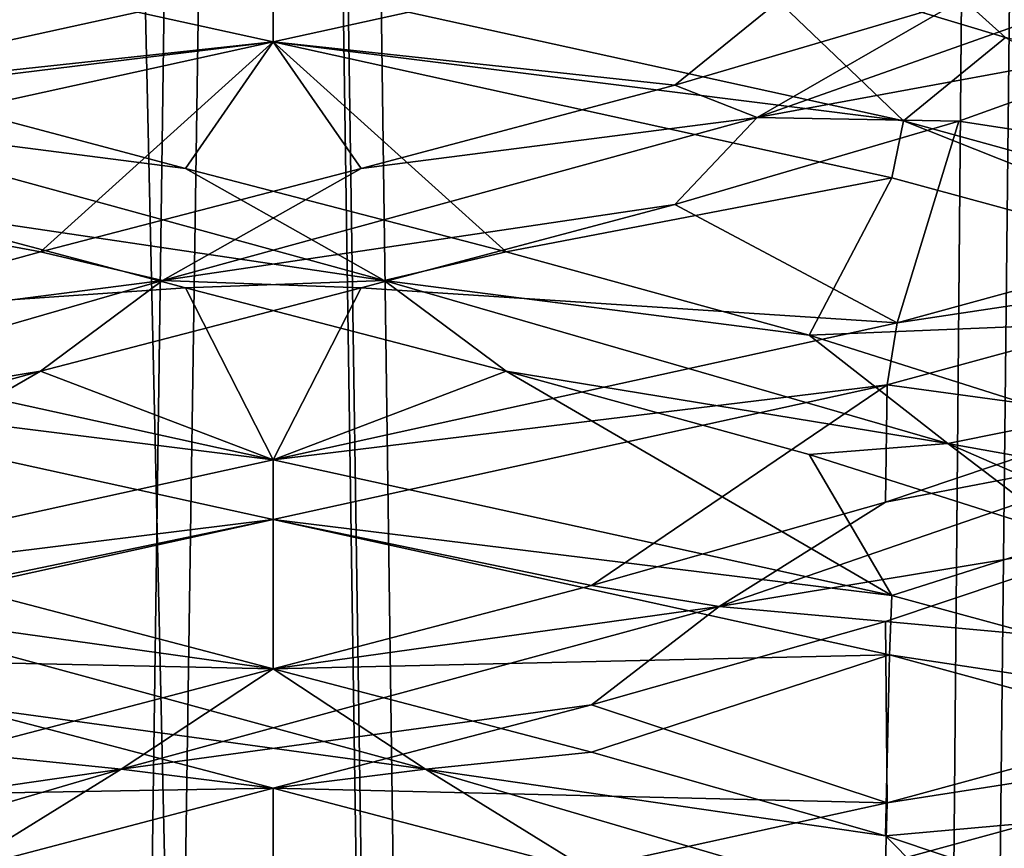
# Model space of a CAD drawing. Header units: millimetres. Extents: x -36.5 to 36.5, y -8.8 to 41.6.
# Tile 186 of 256: x -0.3 to 0.8, y 22.8 to 23.7. Entities that reach past the tile are written whole.
import ezdxf

# ---------------------------------------------------------------- set-up
doc = ezdxf.new("R2010")
doc.units = ezdxf.units.MM
doc.header["$LTSCALE"] = 65.185185
for name, color, linetype in [('160', 7, 'CONTINUOUS'), ('166', 7, 'CONTINUOUS'), ('181', 7, 'CONTINUOUS'), ('182', 7, 'CONTINUOUS'), ('183', 7, 'CONTINUOUS'), ('193', 7, 'CONTINUOUS'), ('194', 7, 'CONTINUOUS'), ('195', 7, 'CONTINUOUS'), ('20', 7, 'CONTINUOUS'), ('205', 7, 'CONTINUOUS'), ('206', 7, 'CONTINUOUS'), ('207', 7, 'CONTINUOUS'), ('21', 7, 'CONTINUOUS'), ('22', 7, 'CONTINUOUS'), ('226', 7, 'CONTINUOUS'), ('227', 7, 'CONTINUOUS'), ('228', 7, 'CONTINUOUS'), ('32', 7, 'CONTINUOUS'), ('321', 7, 'CONTINUOUS'), ('33', 7, 'CONTINUOUS'), ('34', 7, 'CONTINUOUS'), ('44', 7, 'CONTINUOUS'), ('45', 7, 'CONTINUOUS'), ('46', 7, 'CONTINUOUS'), ('5', 7, 'CONTINUOUS'), ('548', 7, 'CONTINUOUS'), ('553', 7, 'CONTINUOUS'), ('65', 7, 'CONTINUOUS'), ('66', 7, 'CONTINUOUS'), ('67', 7, 'CONTINUOUS')]:
    doc.layers.add(name, color=color, linetype=linetype)

msp = doc.modelspace()

# ---------------------------------------------------------------- linework, layer by layer
at = {"layer": '160', "color": 7, "linetype": 'Continuous'}
for points in [[(0, 23.7, 12.5), (0, 23.6375, 12.5), (0.653, 23.7809, 12.3504), (0, 23.7, 12.5)], [(0, 23.6375, 9.5), (0, 23.7, 9.5), (0.6598, 23.555, 9.6529), (0, 23.6375, 9.5)], [(0.6477, 23.4954, 9.6471), (0, 23.6375, 9.5), (0.6598, 23.555, 9.6529), (0.6477, 23.4954, 9.6471)], [(1.1623, 23.3553, 10.0518), (0.6477, 23.4954, 9.6471), (0.6598, 23.555, 9.6529), (1.1623, 23.3553, 10.0518)], [(1.1623, 23.3553, 10.0518), (0.6598, 23.555, 9.6529), (1.1825, 23.4109, 10.0771), (1.1623, 23.3553, 10.0518)], [(1.171, 23.4851, 11.9374), (0.653, 23.3434, 12.3504), (1.1648, 23.4205, 11.9452), (1.171, 23.4851, 11.9374)], [(0.653, 23.3434, 12.3504), (0.6428, 23.2785, 12.3553), (1.1648, 23.4205, 11.9452), (0.653, 23.3434, 12.3504)], [(0.653, 23.3434, 12.3504), (0, 23.2, 12.5), (0.6428, 23.2785, 12.3553), (0.653, 23.3434, 12.3504)], [(0, 23.2, 12.5), (0, 23.1375, 12.5), (0.6428, 23.2785, 12.3553), (0, 23.2, 12.5)], [(0, 23.1375, 9.5), (0, 23.2, 9.5), (0.6477, 23.0579, 9.6471), (0, 23.1375, 9.5)], [(0.6452, 22.996, 9.6459), (0, 23.1375, 9.5), (0.6477, 23.0579, 9.6471), (0.6452, 22.996, 9.6459)], [(0.6452, 22.996, 9.6459), (0.6477, 23.0579, 9.6471), (1.1623, 22.9178, 10.0518), (0.6452, 22.996, 9.6459)], [(1.1673, 22.8536, 10.058), (0.6452, 22.996, 9.6459), (1.1623, 22.9178, 10.0518), (1.1673, 22.8536, 10.058)], [(1.175, 22.924, 11.9324), (1.1648, 22.983, 11.9452), (0.6428, 22.841, 12.3553), (1.175, 22.924, 11.9324)], [(0.6409, 22.778, 12.3562), (1.175, 22.924, 11.9324), (0.6428, 22.841, 12.3553), (0.6409, 22.778, 12.3562)], [(0, 22.7, 12.5), (0.6409, 22.778, 12.3562), (0.6428, 22.841, 12.3553), (0, 22.7, 12.5)]]:
    msp.add_3dface(points, dxfattribs=at)
at = {"layer": '166', "color": 7, "linetype": 'Continuous'}
for points in [[(0, 23.6375, -12.5), (-0.6476, 23.7796, -12.353), (0, 23.7, -12.5), (0, 23.6375, -12.5)], [(0, 23.6375, -9.5), (0, 23.7, -9.5), (-0.646, 23.5583, -9.6462), (0, 23.6375, -9.5)], [(-0.6531, 23.4941, -9.6496), (0, 23.6375, -9.5), (-0.646, 23.5583, -9.6462), (-0.6531, 23.4941, -9.6496)], [(0, 23.2, -12.5), (-0.66, 23.2825, -12.347), (-0.6476, 23.3421, -12.353), (0, 23.2, -12.5)], [(0, 23.1375, -12.5), (-0.66, 23.2825, -12.347), (0, 23.2, -12.5), (0, 23.1375, -12.5)], [(0, 23.2, -9.5), (-0.6531, 23.0566, -9.6496), (0, 23.1375, -9.5), (0, 23.2, -9.5)], [(0, 23.1375, -9.5), (-0.6531, 23.0566, -9.6496), (-0.6474, 22.9954, -9.6469), (0, 23.1375, -9.5)], [(0, 22.7, -12.5), (-0.65, 22.7802, -12.3519), (-0.66, 22.845, -12.347), (0, 22.7, -12.5)]]:
    msp.add_3dface(points, dxfattribs=at)
at = {"layer": '181', "color": 7, "linetype": 'Continuous'}
for points in [[(0.9612, 23.642, -10.2335), (0.7176, 23.5547, -10.0018), (1.171, 23.4851, -10.0626), (0.9612, 23.642, -10.2335)], [(0.7176, 23.5547, -10.0018), (0.4205, 23.4674, -9.8448), (0.653, 23.3434, -9.6496), (0.7176, 23.5547, -10.0018)], [(1.171, 23.4851, -10.0626), (0.7176, 23.5547, -10.0018), (0.653, 23.3434, -9.6496), (1.171, 23.4851, -10.0626)], [(0.4205, 23.4674, -9.8448), (0.0919, 23.3801, -9.7741), (0.653, 23.3434, -9.6496), (0.4205, 23.4674, -9.8448)], [(-0.2436, 23.2928, -9.795), (0, 23.2, -9.5), (0.0919, 23.3801, -9.7741), (-0.2436, 23.2928, -9.795)], [(0.0919, 23.3801, -9.7741), (0, 23.2, -9.5), (0.653, 23.3434, -9.6496), (0.0919, 23.3801, -9.7741)], [(-0.6531, 23.0566, -9.6496), (0, 23.2, -9.5), (-0.2436, 23.2928, -9.795), (-0.6531, 23.0566, -9.6496)], [(-0.5609, 23.2055, -9.906), (-0.6531, 23.0566, -9.6496), (-0.2436, 23.2928, -9.795), (-0.5609, 23.2055, -9.906)]]:
    msp.add_3dface(points, dxfattribs=at)
at = {"layer": '182', "color": 7, "linetype": 'Continuous'}
for points in [[(0.5065, 23.5583, -9.9195), (0.9612, 23.642, -10.2335), (0.9871, 23.7288, -10.3295), (0.5065, 23.5583, -9.9195)], [(0.5065, 23.5583, -9.9195), (0.9871, 23.7288, -10.3295), (0.7176, 23.6797, -10.0018), (0.5065, 23.5583, -9.9195)], [(0.4205, 23.5924, -9.8448), (0.5065, 23.5583, -9.9195), (0.7176, 23.6797, -10.0018), (0.4205, 23.5924, -9.8448)], [(0.7176, 23.5547, -10.0018), (0.9612, 23.642, -10.2335), (0.5065, 23.5583, -9.9195), (0.7176, 23.5547, -10.0018)], [(0.0919, 23.5051, -9.7741), (0.5065, 23.5583, -9.9195), (0.4205, 23.5924, -9.8448), (0.0919, 23.5051, -9.7741)], [(-0.1161, 23.3877, -9.8124), (0.4205, 23.4674, -9.8448), (0.5065, 23.5583, -9.9195), (-0.1161, 23.3877, -9.8124)], [(-0.1161, 23.3877, -9.8124), (0.5065, 23.5583, -9.9195), (0.0919, 23.5051, -9.7741), (-0.1161, 23.3877, -9.8124)], [(0.4205, 23.4674, -9.8448), (0.7176, 23.5547, -10.0018), (0.5065, 23.5583, -9.9195), (0.4205, 23.4674, -9.8448)], [(-0.2436, 23.4178, -9.795), (-0.1161, 23.3877, -9.8124), (0.0919, 23.5051, -9.7741), (-0.2436, 23.4178, -9.795)], [(0.0919, 23.3801, -9.7741), (0.4205, 23.4674, -9.8448), (-0.1161, 23.3877, -9.8124), (0.0919, 23.3801, -9.7741)], [(-0.5609, 23.3305, -9.906), (-0.1161, 23.3877, -9.8124), (-0.2436, 23.4178, -9.795), (-0.5609, 23.3305, -9.906)], [(-0.7061, 23.2172, -10.038), (-0.2436, 23.2928, -9.795), (-0.1161, 23.3877, -9.8124), (-0.7061, 23.2172, -10.038)], [(-0.7061, 23.2172, -10.038), (-0.1161, 23.3877, -9.8124), (-0.5609, 23.3305, -9.906), (-0.7061, 23.2172, -10.038)], [(-0.2436, 23.2928, -9.795), (0.0919, 23.3801, -9.7741), (-0.1161, 23.3877, -9.8124), (-0.2436, 23.2928, -9.795)], [(-0.5609, 23.2055, -9.906), (-0.2436, 23.2928, -9.795), (-0.7061, 23.2172, -10.038), (-0.5609, 23.2055, -9.906)]]:
    msp.add_3dface(points, dxfattribs=at)
at = {"layer": '183', "color": 7, "linetype": 'Continuous'}
for points in [[(0, 23.6375, -9.5), (0.4205, 23.5924, -9.8448), (0.653, 23.7809, -9.6496), (0, 23.6375, -9.5)], [(0.4205, 23.5924, -9.8448), (0.7176, 23.6797, -10.0018), (0.653, 23.7809, -9.6496), (0.4205, 23.5924, -9.8448)], [(0, 23.6375, -9.5), (-0.6531, 23.4941, -9.6496), (-0.2436, 23.4178, -9.795), (0, 23.6375, -9.5)], [(0, 23.6375, -9.5), (-0.2436, 23.4178, -9.795), (0.0919, 23.5051, -9.7741), (0, 23.6375, -9.5)], [(0, 23.6375, -9.5), (0.0919, 23.5051, -9.7741), (0.4205, 23.5924, -9.8448), (0, 23.6375, -9.5)], [(-0.6531, 23.4941, -9.6496), (-0.5609, 23.3305, -9.906), (-0.2436, 23.4178, -9.795), (-0.6531, 23.4941, -9.6496)]]:
    msp.add_3dface(points, dxfattribs=at)
at = {"layer": '193', "color": 7, "linetype": 'Continuous'}
for points in [[(-0.646, 23.5583, -9.6462), (0, 23.7, -9.5), (-0.4775, 23.7293, -9.8672), (-0.646, 23.5583, -9.6462)], [(0, 22.8562, -12.2294), (-0.66, 22.845, -12.347), (-0.333, 22.9436, -12.1834), (0, 22.8562, -12.2294)], [(0, 22.7, -12.5), (-0.66, 22.845, -12.347), (0, 22.8562, -12.2294), (0, 22.7, -12.5)], [(0.333, 22.7689, -12.1834), (0, 22.7, -12.5), (0, 22.8562, -12.2294), (0.333, 22.7689, -12.1834)]]:
    msp.add_3dface(points, dxfattribs=at)
at = {"layer": '194', "color": 7, "linetype": 'Continuous'}
for points in [[(0, 22.9812, -12.2294), (-0.4667, 23.0467, -12.0982), (-0.333, 23.0686, -12.1834), (0, 22.9812, -12.2294)], [(0.1594, 22.8761, -12.1826), (-0.333, 22.9436, -12.1834), (-0.4667, 23.0467, -12.0982), (0.1594, 22.8761, -12.1826)], [(0.1594, 22.8761, -12.1826), (-0.4667, 23.0467, -12.0982), (0, 22.9812, -12.2294), (0.1594, 22.8761, -12.1826)], [(0.333, 22.8939, -12.1834), (0.1594, 22.8761, -12.1826), (0, 22.9812, -12.2294), (0.333, 22.8939, -12.1834)], [(0, 22.8562, -12.2294), (-0.333, 22.9436, -12.1834), (0.1594, 22.8761, -12.1826), (0, 22.8562, -12.2294)], [(0.641, 22.8066, -12.049), (0.1594, 22.8761, -12.1826), (0.333, 22.8939, -12.1834), (0.641, 22.8066, -12.049)], [(0.333, 22.7689, -12.1834), (0, 22.8562, -12.2294), (0.1594, 22.8761, -12.1826), (0.333, 22.7689, -12.1834)], [(0.7407, 22.7056, -11.9355), (0.333, 22.7689, -12.1834), (0.1594, 22.8761, -12.1826), (0.7407, 22.7056, -11.9355)], [(0.7407, 22.7056, -11.9355), (0.1594, 22.8761, -12.1826), (0.641, 22.8066, -12.049), (0.7407, 22.7056, -11.9355)], [(0.9012, 22.7193, -11.8362), (0.7407, 22.7056, -11.9355), (0.641, 22.8066, -12.049), (0.9012, 22.7193, -11.8362)]]:
    msp.add_3dface(points, dxfattribs=at)
at = {"layer": '195', "color": 7, "linetype": 'Continuous'}
for points in [[(-0.66, 23.2825, -12.347), (0, 23.1375, -12.5), (-0.333, 23.0686, -12.1834), (-0.66, 23.2825, -12.347)], [(0, 23.1375, -12.5), (0, 22.9812, -12.2294), (-0.333, 23.0686, -12.1834), (0, 23.1375, -12.5)], [(0, 22.9812, -12.2294), (0, 23.1375, -12.5), (0.6452, 22.996, -12.3541), (0, 22.9812, -12.2294)], [(0.333, 22.8939, -12.1834), (0, 22.9812, -12.2294), (0.6452, 22.996, -12.3541), (0.333, 22.8939, -12.1834)], [(0.641, 22.8066, -12.049), (0.333, 22.8939, -12.1834), (0.6452, 22.996, -12.3541), (0.641, 22.8066, -12.049)], [(1.1673, 22.8536, -11.942), (0.641, 22.8066, -12.049), (0.6452, 22.996, -12.3541), (1.1673, 22.8536, -11.942)], [(0.9012, 22.7193, -11.8362), (0.641, 22.8066, -12.049), (1.1673, 22.8536, -11.942), (0.9012, 22.7193, -11.8362)]]:
    msp.add_3dface(points, dxfattribs=at)
at = {"layer": '20', "color": 7, "linetype": 'Continuous'}
for points in [[(0.9612, 23.642, 11.7665), (0.7176, 23.5547, 11.9982), (1.171, 23.4851, 11.9374), (0.9612, 23.642, 11.7665)], [(0.7176, 23.5547, 11.9982), (0.4205, 23.4674, 12.1552), (0.653, 23.3434, 12.3504), (0.7176, 23.5547, 11.9982)], [(1.171, 23.4851, 11.9374), (0.7176, 23.5547, 11.9982), (0.653, 23.3434, 12.3504), (1.171, 23.4851, 11.9374)], [(0.4205, 23.4674, 12.1552), (0.0919, 23.3801, 12.2259), (0.653, 23.3434, 12.3504), (0.4205, 23.4674, 12.1552)], [(-0.2436, 23.2928, 12.205), (0, 23.2, 12.5), (0.0919, 23.3801, 12.2259), (-0.2436, 23.2928, 12.205)], [(0.0919, 23.3801, 12.2259), (0, 23.2, 12.5), (0.653, 23.3434, 12.3504), (0.0919, 23.3801, 12.2259)], [(-0.6531, 23.0566, 12.3504), (0, 23.2, 12.5), (-0.2436, 23.2928, 12.205), (-0.6531, 23.0566, 12.3504)], [(-0.5609, 23.2055, 12.094), (-0.6531, 23.0566, 12.3504), (-0.2436, 23.2928, 12.205), (-0.5609, 23.2055, 12.094)]]:
    msp.add_3dface(points, dxfattribs=at)
at = {"layer": '205', "color": 7, "linetype": 'Continuous'}
for points in [[(-0.0919, 23.3801, -12.2259), (-0.6476, 23.3421, -12.353), (-0.4205, 23.4674, -12.1552), (-0.0919, 23.3801, -12.2259)], [(0, 23.2, -12.5), (-0.6476, 23.3421, -12.353), (-0.0919, 23.3801, -12.2259), (0, 23.2, -12.5)], [(0.2436, 23.2928, -12.205), (0, 23.2, -12.5), (-0.0919, 23.3801, -12.2259), (0.2436, 23.2928, -12.205)], [(0, 23.2, -12.5), (0.2436, 23.2928, -12.205), (0.6477, 23.0579, -12.3529), (0, 23.2, -12.5)], [(0.2436, 23.2928, -12.205), (0.5609, 23.2055, -12.094), (0.6477, 23.0579, -12.3529), (0.2436, 23.2928, -12.205)], [(0.5609, 23.2055, -12.094), (0.8362, 23.1182, -11.9012), (0.6477, 23.0579, -12.3529), (0.5609, 23.2055, -12.094)], [(0.6477, 23.0579, -12.3529), (0.8362, 23.1182, -11.9012), (1.1623, 22.9178, -11.9482), (0.6477, 23.0579, -12.3529)]]:
    msp.add_3dface(points, dxfattribs=at)
at = {"layer": '206', "color": 7, "linetype": 'Continuous'}
for points in [[(-0.0919, 23.5051, -12.2259), (-0.5065, 23.5583, -12.0805), (-0.4205, 23.5924, -12.1552), (-0.0919, 23.5051, -12.2259)], [(0.1161, 23.3877, -12.1876), (-0.4205, 23.4674, -12.1552), (-0.5065, 23.5583, -12.0805), (0.1161, 23.3877, -12.1876)], [(0.1161, 23.3877, -12.1876), (-0.5065, 23.5583, -12.0805), (-0.0919, 23.5051, -12.2259), (0.1161, 23.3877, -12.1876)], [(0.2436, 23.4178, -12.205), (0.1161, 23.3877, -12.1876), (-0.0919, 23.5051, -12.2259), (0.2436, 23.4178, -12.205)], [(-0.0919, 23.3801, -12.2259), (-0.4205, 23.4674, -12.1552), (0.1161, 23.3877, -12.1876), (-0.0919, 23.3801, -12.2259)], [(0.5609, 23.3305, -12.094), (0.1161, 23.3877, -12.1876), (0.2436, 23.4178, -12.205), (0.5609, 23.3305, -12.094)], [(0.2436, 23.2928, -12.205), (-0.0919, 23.3801, -12.2259), (0.1161, 23.3877, -12.1876), (0.2436, 23.2928, -12.205)], [(0.7061, 23.2172, -11.962), (0.2436, 23.2928, -12.205), (0.1161, 23.3877, -12.1876), (0.7061, 23.2172, -11.962)], [(0.7061, 23.2172, -11.962), (0.1161, 23.3877, -12.1876), (0.5609, 23.3305, -12.094), (0.7061, 23.2172, -11.962)], [(0.8362, 23.2432, -11.9012), (0.7061, 23.2172, -11.962), (0.5609, 23.3305, -12.094), (0.8362, 23.2432, -11.9012)], [(0.5609, 23.2055, -12.094), (0.2436, 23.2928, -12.205), (0.7061, 23.2172, -11.962), (0.5609, 23.2055, -12.094)], [(1.049, 23.1559, -11.641), (0.7061, 23.2172, -11.962), (0.8362, 23.2432, -11.9012), (1.049, 23.1559, -11.641)], [(0.8362, 23.1182, -11.9012), (0.5609, 23.2055, -12.094), (0.7061, 23.2172, -11.962), (0.8362, 23.1182, -11.9012)], [(1.0982, 23.0467, -11.4667), (0.8362, 23.1182, -11.9012), (0.7061, 23.2172, -11.962), (1.0982, 23.0467, -11.4667)], [(1.0982, 23.0467, -11.4667), (0.7061, 23.2172, -11.962), (1.049, 23.1559, -11.641), (1.0982, 23.0467, -11.4667)]]:
    msp.add_3dface(points, dxfattribs=at)
at = {"layer": '207', "color": 7, "linetype": 'Continuous'}
for points in [[(-0.6476, 23.7796, -12.353), (0, 23.6375, -12.5), (-0.4205, 23.5924, -12.1552), (-0.6476, 23.7796, -12.353)], [(0, 23.6375, -12.5), (-0.0919, 23.5051, -12.2259), (-0.4205, 23.5924, -12.1552), (0, 23.6375, -12.5)], [(0, 23.6375, -12.5), (0.2436, 23.4178, -12.205), (-0.0919, 23.5051, -12.2259), (0, 23.6375, -12.5)], [(0.2436, 23.4178, -12.205), (0, 23.6375, -12.5), (0.6477, 23.4954, -12.3529), (0.2436, 23.4178, -12.205)], [(0.5609, 23.3305, -12.094), (0.2436, 23.4178, -12.205), (0.6477, 23.4954, -12.3529), (0.5609, 23.3305, -12.094)], [(1.1623, 23.3553, -11.9482), (0.5609, 23.3305, -12.094), (0.6477, 23.4954, -12.3529), (1.1623, 23.3553, -11.9482)], [(0.8362, 23.2432, -11.9012), (0.5609, 23.3305, -12.094), (1.1623, 23.3553, -11.9482), (0.8362, 23.2432, -11.9012)], [(0.6409, 22.778, -9.6438), (0.8362, 22.7193, -10.0988), (1.175, 22.924, -10.0676), (0.6409, 22.778, -9.6438)]]:
    msp.add_3dface(points, dxfattribs=at)
at = {"layer": '21', "color": 7, "linetype": 'Continuous'}
for points in [[(0.5065, 23.5583, 12.0805), (0.9612, 23.642, 11.7665), (0.9871, 23.7288, 11.6705), (0.5065, 23.5583, 12.0805)], [(0.5065, 23.5583, 12.0805), (0.9871, 23.7288, 11.6705), (0.7176, 23.6797, 11.9982), (0.5065, 23.5583, 12.0805)], [(0.4205, 23.5924, 12.1552), (0.5065, 23.5583, 12.0805), (0.7176, 23.6797, 11.9982), (0.4205, 23.5924, 12.1552)], [(0.7176, 23.5547, 11.9982), (0.9612, 23.642, 11.7665), (0.5065, 23.5583, 12.0805), (0.7176, 23.5547, 11.9982)], [(0.0919, 23.5051, 12.2259), (0.5065, 23.5583, 12.0805), (0.4205, 23.5924, 12.1552), (0.0919, 23.5051, 12.2259)], [(-0.1161, 23.3877, 12.1876), (0.4205, 23.4674, 12.1552), (0.5065, 23.5583, 12.0805), (-0.1161, 23.3877, 12.1876)], [(-0.1161, 23.3877, 12.1876), (0.5065, 23.5583, 12.0805), (0.0919, 23.5051, 12.2259), (-0.1161, 23.3877, 12.1876)], [(0.4205, 23.4674, 12.1552), (0.7176, 23.5547, 11.9982), (0.5065, 23.5583, 12.0805), (0.4205, 23.4674, 12.1552)], [(-0.2436, 23.4178, 12.205), (-0.1161, 23.3877, 12.1876), (0.0919, 23.5051, 12.2259), (-0.2436, 23.4178, 12.205)], [(0.0919, 23.3801, 12.2259), (0.4205, 23.4674, 12.1552), (-0.1161, 23.3877, 12.1876), (0.0919, 23.3801, 12.2259)], [(-0.5609, 23.3305, 12.094), (-0.1161, 23.3877, 12.1876), (-0.2436, 23.4178, 12.205), (-0.5609, 23.3305, 12.094)], [(-0.7061, 23.2172, 11.962), (-0.2436, 23.2928, 12.205), (-0.1161, 23.3877, 12.1876), (-0.7061, 23.2172, 11.962)], [(-0.7061, 23.2172, 11.962), (-0.1161, 23.3877, 12.1876), (-0.5609, 23.3305, 12.094), (-0.7061, 23.2172, 11.962)], [(-0.2436, 23.2928, 12.205), (0.0919, 23.3801, 12.2259), (-0.1161, 23.3877, 12.1876), (-0.2436, 23.2928, 12.205)], [(-0.5609, 23.2055, 12.094), (-0.2436, 23.2928, 12.205), (-0.7061, 23.2172, 11.962), (-0.5609, 23.2055, 12.094)]]:
    msp.add_3dface(points, dxfattribs=at)
at = {"layer": '22', "color": 7, "linetype": 'Continuous'}
for points in [[(0, 23.6375, 12.5), (0.4205, 23.5924, 12.1552), (0.653, 23.7809, 12.3504), (0, 23.6375, 12.5)], [(0.4205, 23.5924, 12.1552), (0.7176, 23.6797, 11.9982), (0.653, 23.7809, 12.3504), (0.4205, 23.5924, 12.1552)], [(0, 23.6375, 12.5), (-0.6531, 23.4941, 12.3504), (-0.2436, 23.4178, 12.205), (0, 23.6375, 12.5)], [(0, 23.6375, 12.5), (-0.2436, 23.4178, 12.205), (0.0919, 23.5051, 12.2259), (0, 23.6375, 12.5)], [(0, 23.6375, 12.5), (0.0919, 23.5051, 12.2259), (0.4205, 23.5924, 12.1552), (0, 23.6375, 12.5)], [(-0.6531, 23.4941, 12.3504), (-0.5609, 23.3305, 12.094), (-0.2436, 23.4178, 12.205), (-0.6531, 23.4941, 12.3504)]]:
    msp.add_3dface(points, dxfattribs=at)
at = {"layer": '226', "color": 7, "linetype": 'Continuous'}
for points in [[(0, 23.7, -12.5), (0.4775, 23.7293, -12.1328), (0.6598, 23.555, -12.3471), (0, 23.7, -12.5)], [(0.4775, 23.7293, -12.1328), (0.7665, 23.642, -11.9612), (0.6598, 23.555, -12.3471), (0.4775, 23.7293, -12.1328)], [(0.6598, 23.555, -12.3471), (0.7665, 23.642, -11.9612), (1.1825, 23.4109, -11.9229), (0.6598, 23.555, -12.3471)], [(0.9012, 23.1182, -10.1638), (0.641, 23.0309, -9.951), (1.1648, 22.983, -10.0548), (0.9012, 23.1182, -10.1638)], [(0.641, 23.0309, -9.951), (0.333, 22.9436, -9.8166), (0.6428, 22.841, -9.6447), (0.641, 23.0309, -9.951)], [(1.1648, 22.983, -10.0548), (0.641, 23.0309, -9.951), (0.6428, 22.841, -9.6447), (1.1648, 22.983, -10.0548)], [(0.333, 22.9436, -9.8166), (0, 22.8562, -9.7706), (0.6428, 22.841, -9.6447), (0.333, 22.9436, -9.8166)], [(-0.333, 22.7689, -9.8166), (0, 22.7, -9.5), (0, 22.8562, -9.7706), (-0.333, 22.7689, -9.8166)], [(0, 22.8562, -9.7706), (0, 22.7, -9.5), (0.6428, 22.841, -9.6447), (0, 22.8562, -9.7706)]]:
    msp.add_3dface(points, dxfattribs=at)
at = {"layer": '227', "color": 7, "linetype": 'Continuous'}
for points in [[(0.7665, 23.642, -11.9612), (0.4775, 23.7293, -12.1328), (0.6705, 23.7288, -11.9871), (0.7665, 23.642, -11.9612)], [(1.0805, 23.5583, -11.5065), (0.7665, 23.642, -11.9612), (0.6705, 23.7288, -11.9871), (1.0805, 23.5583, -11.5065)], [(1.0805, 23.5583, -11.5065), (0.6705, 23.7288, -11.9871), (0.9982, 23.6797, -11.7176), (1.0805, 23.5583, -11.5065)], [(0.641, 23.1559, -9.951), (0.962, 23.2172, -10.2939), (0.9012, 23.2432, -10.1638), (0.641, 23.1559, -9.951)], [(0.4667, 23.0467, -9.9018), (0.9012, 23.1182, -10.1638), (0.962, 23.2172, -10.2939), (0.4667, 23.0467, -9.9018)], [(0.4667, 23.0467, -9.9018), (0.962, 23.2172, -10.2939), (0.641, 23.1559, -9.951), (0.4667, 23.0467, -9.9018)], [(0.333, 23.0686, -9.8166), (0.4667, 23.0467, -9.9018), (0.641, 23.1559, -9.951), (0.333, 23.0686, -9.8166)], [(0.641, 23.0309, -9.951), (0.9012, 23.1182, -10.1638), (0.4667, 23.0467, -9.9018), (0.641, 23.0309, -9.951)], [(0, 22.9812, -9.7706), (0.4667, 23.0467, -9.9018), (0.333, 23.0686, -9.8166), (0, 22.9812, -9.7706)], [(-0.1594, 22.8761, -9.8174), (0.333, 22.9436, -9.8166), (0.4667, 23.0467, -9.9018), (-0.1594, 22.8761, -9.8174)], [(-0.1594, 22.8761, -9.8174), (0.4667, 23.0467, -9.9018), (0, 22.9812, -9.7706), (-0.1594, 22.8761, -9.8174)], [(0.333, 22.9436, -9.8166), (0.641, 23.0309, -9.951), (0.4667, 23.0467, -9.9018), (0.333, 22.9436, -9.8166)], [(-0.333, 22.8939, -9.8166), (-0.1594, 22.8761, -9.8174), (0, 22.9812, -9.7706), (-0.333, 22.8939, -9.8166)], [(0, 22.8562, -9.7706), (0.333, 22.9436, -9.8166), (-0.1594, 22.8761, -9.8174), (0, 22.8562, -9.7706)], [(-0.641, 22.8066, -9.951), (-0.1594, 22.8761, -9.8174), (-0.333, 22.8939, -9.8166), (-0.641, 22.8066, -9.951)], [(-0.7407, 22.7056, -10.0645), (-0.333, 22.7689, -9.8166), (-0.1594, 22.8761, -9.8174), (-0.7407, 22.7056, -10.0645)], [(-0.7407, 22.7056, -10.0645), (-0.1594, 22.8761, -9.8174), (-0.641, 22.8066, -9.951), (-0.7407, 22.7056, -10.0645)], [(-0.333, 22.7689, -9.8166), (0, 22.8562, -9.7706), (-0.1594, 22.8761, -9.8174), (-0.333, 22.7689, -9.8166)]]:
    msp.add_3dface(points, dxfattribs=at)
at = {"layer": '228', "color": 7, "linetype": 'Continuous'}
for points in [[(0.6428, 23.2785, -9.6447), (0.9012, 23.2432, -10.1638), (1.1648, 23.4205, -10.0548), (0.6428, 23.2785, -9.6447)], [(0, 23.1375, -9.5), (0.333, 23.0686, -9.8166), (0.6428, 23.2785, -9.6447), (0, 23.1375, -9.5)], [(0.333, 23.0686, -9.8166), (0.641, 23.1559, -9.951), (0.6428, 23.2785, -9.6447), (0.333, 23.0686, -9.8166)], [(0.641, 23.1559, -9.951), (0.9012, 23.2432, -10.1638), (0.6428, 23.2785, -9.6447), (0.641, 23.1559, -9.951)], [(0, 23.1375, -9.5), (-0.6474, 22.9954, -9.6469), (0, 22.9812, -9.7706), (0, 23.1375, -9.5)], [(0, 23.1375, -9.5), (0, 22.9812, -9.7706), (0.333, 23.0686, -9.8166), (0, 23.1375, -9.5)], [(-0.6474, 22.9954, -9.6469), (-0.333, 22.8939, -9.8166), (0, 22.9812, -9.7706), (-0.6474, 22.9954, -9.6469)]]:
    msp.add_3dface(points, dxfattribs=at)
at = {"layer": '32', "color": 7, "linetype": 'Continuous'}
for points in [[(-0.646, 23.5583, 12.3538), (0, 23.7, 12.5), (-0.4775, 23.7293, 12.1328), (-0.646, 23.5583, 12.3538)], [(0, 22.8562, 9.7706), (-0.66, 22.845, 9.653), (-0.333, 22.9436, 9.8166), (0, 22.8562, 9.7706)], [(0, 22.7, 9.5), (-0.66, 22.845, 9.653), (0, 22.8562, 9.7706), (0, 22.7, 9.5)], [(0.333, 22.7689, 9.8166), (0, 22.7, 9.5), (0, 22.8562, 9.7706), (0.333, 22.7689, 9.8166)]]:
    msp.add_3dface(points, dxfattribs=at)
at = {"layer": '321', "color": 7, "linetype": 'Continuous'}
for points in [[(0, 23.7, -9.5), (0, 23.6375, -9.5), (0.653, 23.7809, -9.6496), (0, 23.7, -9.5)], [(0, 23.6375, -12.5), (0, 23.7, -12.5), (0.6598, 23.555, -12.3471), (0, 23.6375, -12.5)], [(0.6477, 23.4954, -12.3529), (0, 23.6375, -12.5), (0.6598, 23.555, -12.3471), (0.6477, 23.4954, -12.3529)], [(1.1623, 23.3553, -11.9482), (0.6477, 23.4954, -12.3529), (0.6598, 23.555, -12.3471), (1.1623, 23.3553, -11.9482)], [(1.1623, 23.3553, -11.9482), (0.6598, 23.555, -12.3471), (1.1825, 23.4109, -11.9229), (1.1623, 23.3553, -11.9482)], [(1.171, 23.4851, -10.0626), (0.653, 23.3434, -9.6496), (1.1648, 23.4205, -10.0548), (1.171, 23.4851, -10.0626)], [(0.653, 23.3434, -9.6496), (0.6428, 23.2785, -9.6447), (1.1648, 23.4205, -10.0548), (0.653, 23.3434, -9.6496)], [(0.653, 23.3434, -9.6496), (0, 23.2, -9.5), (0.6428, 23.2785, -9.6447), (0.653, 23.3434, -9.6496)], [(0, 23.2, -9.5), (0, 23.1375, -9.5), (0.6428, 23.2785, -9.6447), (0, 23.2, -9.5)], [(0, 23.1375, -12.5), (0, 23.2, -12.5), (0.6477, 23.0579, -12.3529), (0, 23.1375, -12.5)], [(0.6452, 22.996, -12.3541), (0, 23.1375, -12.5), (0.6477, 23.0579, -12.3529), (0.6452, 22.996, -12.3541)], [(0.6452, 22.996, -12.3541), (0.6477, 23.0579, -12.3529), (1.1623, 22.9178, -11.9482), (0.6452, 22.996, -12.3541)], [(1.1673, 22.8536, -11.942), (0.6452, 22.996, -12.3541), (1.1623, 22.9178, -11.9482), (1.1673, 22.8536, -11.942)], [(1.175, 22.924, -10.0676), (1.1648, 22.983, -10.0548), (0.6428, 22.841, -9.6447), (1.175, 22.924, -10.0676)], [(0.6409, 22.778, -9.6438), (1.175, 22.924, -10.0676), (0.6428, 22.841, -9.6447), (0.6409, 22.778, -9.6438)], [(0, 22.7, -9.5), (0.6409, 22.778, -9.6438), (0.6428, 22.841, -9.6447), (0, 22.7, -9.5)]]:
    msp.add_3dface(points, dxfattribs=at)
at = {"layer": '33', "color": 7, "linetype": 'Continuous'}
for points in [[(0, 22.9812, 9.7706), (-0.4667, 23.0467, 9.9018), (-0.333, 23.0686, 9.8166), (0, 22.9812, 9.7706)], [(0.1594, 22.8761, 9.8174), (-0.333, 22.9436, 9.8166), (-0.4667, 23.0467, 9.9018), (0.1594, 22.8761, 9.8174)], [(0.1594, 22.8761, 9.8174), (-0.4667, 23.0467, 9.9018), (0, 22.9812, 9.7706), (0.1594, 22.8761, 9.8174)], [(0.333, 22.8939, 9.8166), (0.1594, 22.8761, 9.8174), (0, 22.9812, 9.7706), (0.333, 22.8939, 9.8166)], [(0, 22.8562, 9.7706), (-0.333, 22.9436, 9.8166), (0.1594, 22.8761, 9.8174), (0, 22.8562, 9.7706)], [(0.641, 22.8066, 9.951), (0.1594, 22.8761, 9.8174), (0.333, 22.8939, 9.8166), (0.641, 22.8066, 9.951)], [(0.333, 22.7689, 9.8166), (0, 22.8562, 9.7706), (0.1594, 22.8761, 9.8174), (0.333, 22.7689, 9.8166)], [(0.7407, 22.7056, 10.0645), (0.333, 22.7689, 9.8166), (0.1594, 22.8761, 9.8174), (0.7407, 22.7056, 10.0645)], [(0.7407, 22.7056, 10.0645), (0.1594, 22.8761, 9.8174), (0.641, 22.8066, 9.951), (0.7407, 22.7056, 10.0645)], [(0.9012, 22.7193, 10.1638), (0.7407, 22.7056, 10.0645), (0.641, 22.8066, 9.951), (0.9012, 22.7193, 10.1638)]]:
    msp.add_3dface(points, dxfattribs=at)
at = {"layer": '34', "color": 7, "linetype": 'Continuous'}
for points in [[(-0.66, 23.2825, 9.653), (0, 23.1375, 9.5), (-0.333, 23.0686, 9.8166), (-0.66, 23.2825, 9.653)], [(0, 23.1375, 9.5), (0, 22.9812, 9.7706), (-0.333, 23.0686, 9.8166), (0, 23.1375, 9.5)], [(0, 22.9812, 9.7706), (0, 23.1375, 9.5), (0.6452, 22.996, 9.6459), (0, 22.9812, 9.7706)], [(0.333, 22.8939, 9.8166), (0, 22.9812, 9.7706), (0.6452, 22.996, 9.6459), (0.333, 22.8939, 9.8166)], [(0.641, 22.8066, 9.951), (0.333, 22.8939, 9.8166), (0.6452, 22.996, 9.6459), (0.641, 22.8066, 9.951)], [(1.1673, 22.8536, 10.058), (0.641, 22.8066, 9.951), (0.6452, 22.996, 9.6459), (1.1673, 22.8536, 10.058)], [(0.9012, 22.7193, 10.1638), (0.641, 22.8066, 9.951), (1.1673, 22.8536, 10.058), (0.9012, 22.7193, 10.1638)]]:
    msp.add_3dface(points, dxfattribs=at)
at = {"layer": '44', "color": 7, "linetype": 'Continuous'}
for points in [[(-0.0919, 23.3801, 9.7741), (-0.6476, 23.3421, 9.647), (-0.4205, 23.4674, 9.8448), (-0.0919, 23.3801, 9.7741)], [(0, 23.2, 9.5), (-0.6476, 23.3421, 9.647), (-0.0919, 23.3801, 9.7741), (0, 23.2, 9.5)], [(0.2436, 23.2928, 9.795), (0, 23.2, 9.5), (-0.0919, 23.3801, 9.7741), (0.2436, 23.2928, 9.795)], [(0, 23.2, 9.5), (0.2436, 23.2928, 9.795), (0.6477, 23.0579, 9.6471), (0, 23.2, 9.5)], [(0.2436, 23.2928, 9.795), (0.5609, 23.2055, 9.906), (0.6477, 23.0579, 9.6471), (0.2436, 23.2928, 9.795)], [(0.5609, 23.2055, 9.906), (0.8362, 23.1182, 10.0988), (0.6477, 23.0579, 9.6471), (0.5609, 23.2055, 9.906)], [(0.6477, 23.0579, 9.6471), (0.8362, 23.1182, 10.0988), (1.1623, 22.9178, 10.0518), (0.6477, 23.0579, 9.6471)]]:
    msp.add_3dface(points, dxfattribs=at)
at = {"layer": '45', "color": 7, "linetype": 'Continuous'}
for points in [[(-0.0919, 23.5051, 9.7741), (-0.5065, 23.5583, 9.9195), (-0.4205, 23.5924, 9.8448), (-0.0919, 23.5051, 9.7741)], [(0.1161, 23.3877, 9.8124), (-0.4205, 23.4674, 9.8448), (-0.5065, 23.5583, 9.9195), (0.1161, 23.3877, 9.8124)], [(0.1161, 23.3877, 9.8124), (-0.5065, 23.5583, 9.9195), (-0.0919, 23.5051, 9.7741), (0.1161, 23.3877, 9.8124)], [(0.2436, 23.4178, 9.795), (0.1161, 23.3877, 9.8124), (-0.0919, 23.5051, 9.7741), (0.2436, 23.4178, 9.795)], [(-0.0919, 23.3801, 9.7741), (-0.4205, 23.4674, 9.8448), (0.1161, 23.3877, 9.8124), (-0.0919, 23.3801, 9.7741)], [(0.5609, 23.3305, 9.906), (0.1161, 23.3877, 9.8124), (0.2436, 23.4178, 9.795), (0.5609, 23.3305, 9.906)], [(0.2436, 23.2928, 9.795), (-0.0919, 23.3801, 9.7741), (0.1161, 23.3877, 9.8124), (0.2436, 23.2928, 9.795)], [(0.7061, 23.2172, 10.038), (0.2436, 23.2928, 9.795), (0.1161, 23.3877, 9.8124), (0.7061, 23.2172, 10.038)], [(0.7061, 23.2172, 10.038), (0.1161, 23.3877, 9.8124), (0.5609, 23.3305, 9.906), (0.7061, 23.2172, 10.038)], [(0.8362, 23.2432, 10.0988), (0.7061, 23.2172, 10.038), (0.5609, 23.3305, 9.906), (0.8362, 23.2432, 10.0988)], [(0.5609, 23.2055, 9.906), (0.2436, 23.2928, 9.795), (0.7061, 23.2172, 10.038), (0.5609, 23.2055, 9.906)], [(1.049, 23.1559, 10.359), (0.7061, 23.2172, 10.038), (0.8362, 23.2432, 10.0988), (1.049, 23.1559, 10.359)], [(0.8362, 23.1182, 10.0988), (0.5609, 23.2055, 9.906), (0.7061, 23.2172, 10.038), (0.8362, 23.1182, 10.0988)], [(1.0982, 23.0467, 10.5333), (0.8362, 23.1182, 10.0988), (0.7061, 23.2172, 10.038), (1.0982, 23.0467, 10.5333)], [(1.0982, 23.0467, 10.5333), (0.7061, 23.2172, 10.038), (1.049, 23.1559, 10.359), (1.0982, 23.0467, 10.5333)]]:
    msp.add_3dface(points, dxfattribs=at)
at = {"layer": '46', "color": 7, "linetype": 'Continuous'}
for points in [[(-0.6476, 23.7796, 9.647), (0, 23.6375, 9.5), (-0.4205, 23.5924, 9.8448), (-0.6476, 23.7796, 9.647)], [(0, 23.6375, 9.5), (-0.0919, 23.5051, 9.7741), (-0.4205, 23.5924, 9.8448), (0, 23.6375, 9.5)], [(0, 23.6375, 9.5), (0.2436, 23.4178, 9.795), (-0.0919, 23.5051, 9.7741), (0, 23.6375, 9.5)], [(0.2436, 23.4178, 9.795), (0, 23.6375, 9.5), (0.6477, 23.4954, 9.6471), (0.2436, 23.4178, 9.795)], [(0.5609, 23.3305, 9.906), (0.2436, 23.4178, 9.795), (0.6477, 23.4954, 9.6471), (0.5609, 23.3305, 9.906)], [(1.1623, 23.3553, 10.0518), (0.5609, 23.3305, 9.906), (0.6477, 23.4954, 9.6471), (1.1623, 23.3553, 10.0518)], [(0.8362, 23.2432, 10.0988), (0.5609, 23.3305, 9.906), (1.1623, 23.3553, 10.0518), (0.8362, 23.2432, 10.0988)], [(0.6409, 22.778, 12.3562), (0.8362, 22.7193, 11.9012), (1.175, 22.924, 11.9324), (0.6409, 22.778, 12.3562)]]:
    msp.add_3dface(points, dxfattribs=at)
at = {"layer": '5', "color": 7, "linetype": 'Continuous'}
for points in [[(0, 23.6375, 9.5), (-0.6476, 23.7796, 9.647), (0, 23.7, 9.5), (0, 23.6375, 9.5)], [(0, 23.6375, 12.5), (0, 23.7, 12.5), (-0.646, 23.5583, 12.3538), (0, 23.6375, 12.5)], [(-0.6531, 23.4941, 12.3504), (0, 23.6375, 12.5), (-0.646, 23.5583, 12.3538), (-0.6531, 23.4941, 12.3504)], [(0, 23.2, 9.5), (-0.66, 23.2825, 9.653), (-0.6476, 23.3421, 9.647), (0, 23.2, 9.5)], [(0, 23.1375, 9.5), (-0.66, 23.2825, 9.653), (0, 23.2, 9.5), (0, 23.1375, 9.5)], [(0, 23.2, 12.5), (-0.6531, 23.0566, 12.3504), (0, 23.1375, 12.5), (0, 23.2, 12.5)], [(0, 23.1375, 12.5), (-0.6531, 23.0566, 12.3504), (-0.6474, 22.9954, 12.3531), (0, 23.1375, 12.5)], [(0, 22.7, 9.5), (-0.65, 22.7802, 9.6481), (-0.66, 22.845, 9.653), (0, 22.7, 9.5)]]:
    msp.add_3dface(points, dxfattribs=at)
at = {"layer": '548', "color": 7, "linetype": 'Continuous'}
for points in [[(0, 28.6, 8.15), (0.4782, -3.5, 8.1905), (0, 32.1, 8.15), (0, 28.6, 8.15)], [(0, 32.1, 8.15), (0.4782, -3.5, 8.1905), (0.8612, 32.1, 8.2834), (0, 32.1, 8.15)], [(0.4782, -3.5, 8.1905), (1.3826, -3.5, 8.508), (0.8612, 32.1, 8.2834), (0.4782, -3.5, 8.1905)], [(-0.4864, 28.6, 8.1918), (-0.4782, -3.5, 8.1905), (-0.2451, 28.6, 8.1606), (-0.4864, 28.6, 8.1918)], [(-0.4782, -3.5, 8.1905), (0.4782, -3.5, 8.1905), (-0.2451, 28.6, 8.1606), (-0.4782, -3.5, 8.1905)], [(-0.2451, 28.6, 8.1606), (0.4782, -3.5, 8.1905), (0, 28.6, 8.15), (-0.2451, 28.6, 8.1606)]]:
    msp.add_3dface(points, dxfattribs=at)
at = {"layer": '553', "color": 7, "linetype": 'Continuous'}
for points in [[(0, 32.1, -8.15), (-0.4834, -3.5, -8.1914), (-0.8612, 32.1, -8.2834), (0, 32.1, -8.15)], [(0, 28.9493, -8.15), (-0.4834, -3.5, -8.1914), (0, 32.1, -8.15), (0, 28.9493, -8.15)], [(0.4834, -3.5, -8.1914), (-0.4834, -3.5, -8.1914), (0, 28.9493, -8.15), (0.4834, -3.5, -8.1914)], [(0.7641, 28.7, -8.2543), (0.4834, -3.5, -8.1914), (0, 28.9493, -8.15), (0.7641, 28.7, -8.2543)], [(1.3655, 28.5993, -8.4984), (0.4834, -3.5, -8.1914), (0.7641, 28.7, -8.2543), (1.3655, 28.5993, -8.4984)], [(1.3965, -3.5, -8.5158), (0.4834, -3.5, -8.1914), (1.3655, 28.5993, -8.4984), (1.3965, -3.5, -8.5158)]]:
    msp.add_3dface(points, dxfattribs=at)
at = {"layer": '65', "color": 7, "linetype": 'Continuous'}
for points in [[(0, 23.7, 9.5), (0.4775, 23.7293, 9.8672), (0.6598, 23.555, 9.6529), (0, 23.7, 9.5)], [(0.4775, 23.7293, 9.8672), (0.7665, 23.642, 10.0388), (0.6598, 23.555, 9.6529), (0.4775, 23.7293, 9.8672)], [(0.6598, 23.555, 9.6529), (0.7665, 23.642, 10.0388), (1.1825, 23.4109, 10.0771), (0.6598, 23.555, 9.6529)], [(0.9012, 23.1182, 11.8362), (0.641, 23.0309, 12.049), (1.1648, 22.983, 11.9452), (0.9012, 23.1182, 11.8362)], [(0.641, 23.0309, 12.049), (0.333, 22.9436, 12.1834), (0.6428, 22.841, 12.3553), (0.641, 23.0309, 12.049)], [(1.1648, 22.983, 11.9452), (0.641, 23.0309, 12.049), (0.6428, 22.841, 12.3553), (1.1648, 22.983, 11.9452)], [(0.333, 22.9436, 12.1834), (0, 22.8562, 12.2294), (0.6428, 22.841, 12.3553), (0.333, 22.9436, 12.1834)], [(-0.333, 22.7689, 12.1834), (0, 22.7, 12.5), (0, 22.8562, 12.2294), (-0.333, 22.7689, 12.1834)], [(0, 22.8562, 12.2294), (0, 22.7, 12.5), (0.6428, 22.841, 12.3553), (0, 22.8562, 12.2294)]]:
    msp.add_3dface(points, dxfattribs=at)
at = {"layer": '66', "color": 7, "linetype": 'Continuous'}
for points in [[(0.7665, 23.642, 10.0388), (0.4775, 23.7293, 9.8672), (0.6705, 23.7288, 10.0129), (0.7665, 23.642, 10.0388)], [(1.0805, 23.5583, 10.4935), (0.7665, 23.642, 10.0388), (0.6705, 23.7288, 10.0129), (1.0805, 23.5583, 10.4935)], [(1.0805, 23.5583, 10.4935), (0.6705, 23.7288, 10.0129), (0.9982, 23.6797, 10.2824), (1.0805, 23.5583, 10.4935)], [(0.641, 23.1559, 12.049), (0.962, 23.2172, 11.7061), (0.9012, 23.2432, 11.8362), (0.641, 23.1559, 12.049)], [(0.4667, 23.0467, 12.0982), (0.9012, 23.1182, 11.8362), (0.962, 23.2172, 11.7061), (0.4667, 23.0467, 12.0982)], [(0.4667, 23.0467, 12.0982), (0.962, 23.2172, 11.7061), (0.641, 23.1559, 12.049), (0.4667, 23.0467, 12.0982)], [(0.333, 23.0686, 12.1834), (0.4667, 23.0467, 12.0982), (0.641, 23.1559, 12.049), (0.333, 23.0686, 12.1834)], [(0.641, 23.0309, 12.049), (0.9012, 23.1182, 11.8362), (0.4667, 23.0467, 12.0982), (0.641, 23.0309, 12.049)], [(0, 22.9812, 12.2294), (0.4667, 23.0467, 12.0982), (0.333, 23.0686, 12.1834), (0, 22.9812, 12.2294)], [(-0.1594, 22.8761, 12.1826), (0.333, 22.9436, 12.1834), (0.4667, 23.0467, 12.0982), (-0.1594, 22.8761, 12.1826)], [(-0.1594, 22.8761, 12.1826), (0.4667, 23.0467, 12.0982), (0, 22.9812, 12.2294), (-0.1594, 22.8761, 12.1826)], [(0.333, 22.9436, 12.1834), (0.641, 23.0309, 12.049), (0.4667, 23.0467, 12.0982), (0.333, 22.9436, 12.1834)], [(-0.333, 22.8939, 12.1834), (-0.1594, 22.8761, 12.1826), (0, 22.9812, 12.2294), (-0.333, 22.8939, 12.1834)], [(0, 22.8562, 12.2294), (0.333, 22.9436, 12.1834), (-0.1594, 22.8761, 12.1826), (0, 22.8562, 12.2294)], [(-0.641, 22.8066, 12.049), (-0.1594, 22.8761, 12.1826), (-0.333, 22.8939, 12.1834), (-0.641, 22.8066, 12.049)], [(-0.7407, 22.7056, 11.9355), (-0.333, 22.7689, 12.1834), (-0.1594, 22.8761, 12.1826), (-0.7407, 22.7056, 11.9355)], [(-0.7407, 22.7056, 11.9355), (-0.1594, 22.8761, 12.1826), (-0.641, 22.8066, 12.049), (-0.7407, 22.7056, 11.9355)], [(-0.333, 22.7689, 12.1834), (0, 22.8562, 12.2294), (-0.1594, 22.8761, 12.1826), (-0.333, 22.7689, 12.1834)]]:
    msp.add_3dface(points, dxfattribs=at)
at = {"layer": '67', "color": 7, "linetype": 'Continuous'}
for points in [[(0.6428, 23.2785, 12.3553), (0.9012, 23.2432, 11.8362), (1.1648, 23.4205, 11.9452), (0.6428, 23.2785, 12.3553)], [(0, 23.1375, 12.5), (0.333, 23.0686, 12.1834), (0.6428, 23.2785, 12.3553), (0, 23.1375, 12.5)], [(0.333, 23.0686, 12.1834), (0.641, 23.1559, 12.049), (0.6428, 23.2785, 12.3553), (0.333, 23.0686, 12.1834)], [(0.641, 23.1559, 12.049), (0.9012, 23.2432, 11.8362), (0.6428, 23.2785, 12.3553), (0.641, 23.1559, 12.049)], [(0, 23.1375, 12.5), (-0.6474, 22.9954, 12.3531), (0, 22.9812, 12.2294), (0, 23.1375, 12.5)], [(0, 23.1375, 12.5), (0, 22.9812, 12.2294), (0.333, 23.0686, 12.1834), (0, 23.1375, 12.5)], [(-0.6474, 22.9954, 12.3531), (-0.333, 22.8939, 12.1834), (0, 22.9812, 12.2294), (-0.6474, 22.9954, 12.3531)]]:
    msp.add_3dface(points, dxfattribs=at)

doc.saveas('drawing.dxf')
